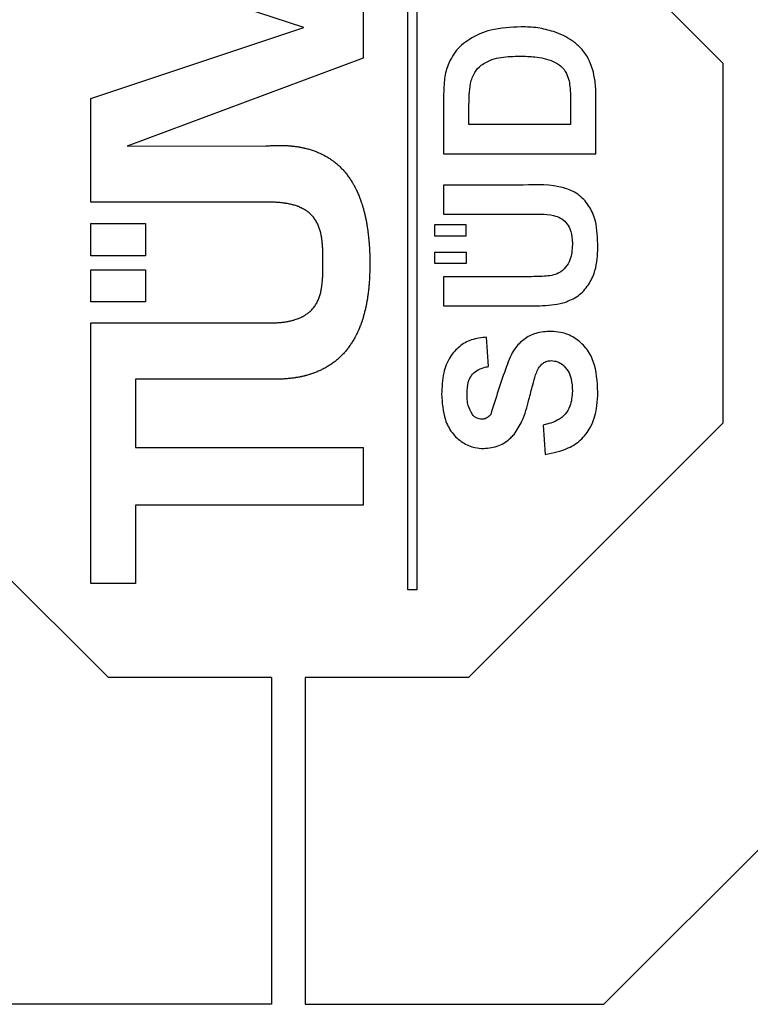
# Model space of a CAD drawing. Header units: millimetres. Extents: x 10 to 272, y 8 to 208.
# Tile 19 of 55: x 94.79 to 96.35, y 40.73 to 42.83. Entities that reach past the tile are written whole.
import ezdxf

# ---------------------------------------------------------------- set-up
doc = ezdxf.new("R2010")
doc.units = ezdxf.units.MM

msp = doc.modelspace()

# ---------------------------------------------------------------- linework, layer by layer
at = {"color": 7, "linetype": 'Continuous', "lineweight": 25}
for p, q in [((95.7505, 43.2819), (96.2939, 42.7385)), ((95.6214, 41.6141), (95.6214, 43.1012)), ((95.6405, 43.1012), (95.6405, 41.6141)), ((95.399, 42.8147), (94.9447, 42.964)), ((95.5262, 42.8746), (95.5262, 42.7494)), ((94.9447, 42.6629), (95.399, 42.8147)), ((95.5262, 42.7494), (95.022, 42.5615)), ((96.2939, 42.7385), (96.2939, 41.97)), ((94.9447, 42.4419), (94.9447, 42.6629)), ((95.6976, 42.6643), (95.6976, 42.5451)), ((95.9684, 42.659), (95.9684, 42.6076)), ((96.0226, 42.5451), (96.0226, 42.6678)), ((95.7517, 42.6076), (95.7517, 42.6385)), ((95.9684, 42.6076), (95.7517, 42.6076)), ((95.022, 42.5615), (95.318, 42.5617)), ((95.6976, 42.5451), (96.0226, 42.5451)), ((95.8675, 42.4784), (95.6976, 42.4784)), ((95.6976, 42.4784), (95.6976, 42.4159)), ((95.3298, 42.4417), (94.9447, 42.4419)), ((95.6976, 42.4159), (95.8777, 42.4159)), ((94.9447, 42.3962), (95.0611, 42.3962)), ((94.9447, 42.3274), (94.9447, 42.3962)), ((95.0611, 42.3962), (95.0611, 42.3274)), ((95.679, 42.3694), (95.679, 42.3941)), ((95.679, 42.3941), (95.7448, 42.3941)), ((95.7448, 42.3941), (95.7448, 42.3694)), ((95.7448, 42.3694), (95.679, 42.3694)), ((95.0611, 42.3274), (94.9447, 42.3274)), ((95.5402, 42.3161), (95.5402, 42.3111)), ((95.679, 42.3111), (95.679, 42.3348)), ((95.679, 42.3348), (95.7459, 42.3348)), ((95.7459, 42.3348), (95.7459, 42.3111)), ((94.9447, 42.2287), (94.9447, 42.2975)), ((94.9447, 42.2975), (95.0611, 42.2975)), ((95.0611, 42.2975), (95.0611, 42.2287)), ((95.7459, 42.3111), (95.679, 42.3111)), ((95.6976, 42.2826), (95.6976, 42.2201)), ((95.8739, 42.2826), (95.6976, 42.2826)), ((95.0611, 42.2287), (94.9447, 42.2287)), ((95.6976, 42.2201), (95.8702, 42.2201)), ((94.9447, 41.6276), (94.9447, 42.1839)), ((94.9447, 42.1839), (95.3298, 42.1839)), ((95.7934, 42.0909), (95.7892, 42.1534)), ((95.318, 42.0641), (95.0399, 42.0641)), ((95.0399, 42.0641), (95.0399, 41.9177)), ((94.9821, 41.4267), (94.4387, 41.97)), ((96.2939, 41.97), (95.7505, 41.4267)), ((95.9101, 41.9659), (95.9142, 41.9034)), ((95.0399, 41.9177), (95.5262, 41.9177)), ((95.5262, 41.9177), (95.5262, 41.795)), ((95.5262, 41.795), (95.0399, 41.795)), ((95.0399, 41.795), (95.0399, 41.6276)), ((96.9913, 41.6811), (96.0394, 40.7293)), ((95.0399, 41.6276), (94.9447, 41.6276)), ((95.6405, 41.6141), (95.6214, 41.6141)), ((95.3306, 41.4267), (94.9821, 41.4267)), ((95.3306, 41.4267), (95.3306, 40.7293)), ((95.402, 41.4267), (95.402, 40.7293)), ((95.7505, 41.4267), (95.402, 41.4267)), ((95.3306, 40.7293), (94.6932, 40.7293)), ((95.402, 40.7293), (96.0394, 40.7293))]:
    msp.add_line(p, q, dxfattribs=at)
for points, knots in [([(95.8632, 42.8159), (95.8412, 42.815), (95.8027, 42.8134), (95.7541, 42.7929), (95.7196, 42.7639), (95.709, 42.7385), (95.7037, 42.7258)], [0, 0, 0, 0, 0.332446, 0.584651, 0.792816, 1, 1, 1, 1]), ([(95.9323, 42.806), (95.9212, 42.809), (95.9043, 42.8135), (95.8809, 42.8157), (95.8691, 42.8158), (95.8632, 42.8159)], [0, 0, 0, 0, 0.493447, 0.746089, 1, 1, 1, 1]), ([(95.9897, 42.7714), (95.9841, 42.7765), (95.973, 42.7867), (95.9533, 42.798), (95.9394, 42.8033), (95.9323, 42.806)], [0, 0, 0, 0, 0.338541, 0.665689, 1, 1, 1, 1]), ([(96.0157, 42.7256), (96.0138, 42.7307), (96.0102, 42.7409), (96.0022, 42.7568), (95.9942, 42.7662), (95.9897, 42.7714)], [0, 0, 0, 0, 0.306332, 0.613267, 1, 1, 1, 1]), ([(95.7548, 42.695), (95.7573, 42.7032), (95.7617, 42.7182), (95.7785, 42.7362), (95.8048, 42.7493), (95.8336, 42.753), (95.8536, 42.7533), (95.8602, 42.7534)], [0, 0, 0, 0, 0.192315, 0.349639, 0.544033, 0.849351, 1, 1, 1, 1]), ([(95.8602, 42.7534), (95.871, 42.7532), (95.8952, 42.7527), (95.9257, 42.7462), (95.9491, 42.7331), (95.9602, 42.7175), (95.9637, 42.7059), (95.9653, 42.7006)], [0, 0, 0, 0, 0.253763, 0.567064, 0.717663, 0.870115, 1, 1, 1, 1]), ([(95.7037, 42.7258), (95.7025, 42.7205), (95.7, 42.71), (95.698, 42.6894), (95.6977, 42.6741), (95.6976, 42.6643)], [0, 0, 0, 0, 0.262393, 0.524663, 1, 1, 1, 1]), ([(96.0226, 42.6678), (96.0225, 42.6732), (96.0223, 42.6841), (96.0209, 42.7035), (96.0177, 42.7172), (96.0157, 42.7256)], [0, 0, 0, 0, 0.278639, 0.557408, 1, 1, 1, 1]), ([(95.7517, 42.6385), (95.7518, 42.6439), (95.7518, 42.6548), (95.7522, 42.6737), (95.7539, 42.687), (95.7548, 42.695)], [0, 0, 0, 0, 0.286866, 0.573764, 1, 1, 1, 1]), ([(95.9653, 42.7006), (95.9662, 42.6953), (95.9677, 42.6857), (95.9683, 42.6718), (95.9683, 42.6633), (95.9684, 42.659)], [0, 0, 0, 0, 0.389903, 0.694668, 1, 1, 1, 1]), ([(95.318, 42.5617), (95.3184, 42.5617), (95.3202, 42.5619), (95.3235, 42.5622), (95.3272, 42.5624), (95.3308, 42.5626), (95.3337, 42.5627), (95.3374, 42.5629), (95.3403, 42.5629), (95.344, 42.563), (95.3469, 42.563), (95.3499, 42.563), (95.3528, 42.5629), (95.3557, 42.5629), (95.3594, 42.5627), (95.3623, 42.5626), (95.3653, 42.5624), (95.3682, 42.5622), (95.3711, 42.5619), (95.3748, 42.5616), (95.3777, 42.5612), (95.3806, 42.5609), (95.3835, 42.5605), (95.3864, 42.56), (95.3893, 42.5596), (95.3915, 42.5592), (95.3943, 42.5586), (95.3972, 42.558), (95.4001, 42.5574), (95.4029, 42.5567), (95.4058, 42.556), (95.4093, 42.5551), (95.4128, 42.554), (95.417, 42.5527), (95.4226, 42.5508), (95.4281, 42.5487), (95.4334, 42.5463), (95.4374, 42.5445), (95.4414, 42.5425), (95.4452, 42.5404), (95.4503, 42.5375), (95.4553, 42.5343), (95.4601, 42.531), (95.4636, 42.5283), (95.4671, 42.5256), (95.4704, 42.5228), (95.4748, 42.5189), (95.479, 42.5148), (95.483, 42.5105), (95.486, 42.5072), (95.4888, 42.5038), (95.4915, 42.5004), (95.495, 42.4957), (95.4984, 42.4909), (95.5015, 42.4859), (95.5034, 42.4828), (95.5049, 42.4802), (95.506, 42.4783), (95.5074, 42.4757), (95.5088, 42.4731), (95.5101, 42.4705), (95.5111, 42.4686), (95.5123, 42.4659), (95.5136, 42.4632), (95.5147, 42.4606), (95.5159, 42.4579), (95.517, 42.4552), (95.5184, 42.4518), (95.5194, 42.449), (95.5204, 42.4463), (95.5214, 42.4435), (95.5224, 42.4407), (95.5233, 42.4379), (95.5242, 42.4351), (95.525, 42.4323), (95.526, 42.4288), (95.5268, 42.426), (95.5278, 42.4224), (95.5285, 42.4196), (95.5294, 42.416), (95.53, 42.4132), (95.5308, 42.4096), (95.5314, 42.4067), (95.5322, 42.4031), (95.5327, 42.4002), (95.5334, 42.3966), (95.534, 42.393), (95.5346, 42.3894), (95.5351, 42.3858), (95.5356, 42.3829), (95.536, 42.3792), (95.5365, 42.3756), (95.5369, 42.372), (95.5373, 42.3683), (95.5377, 42.3647), (95.5381, 42.3603), (95.5384, 42.3566), (95.5387, 42.353), (95.5393, 42.3449), (95.5399, 42.3324), (95.5401, 42.3213), (95.5402, 42.3161)], [0, 0, 0, 0, 0.0028454, 0.0142365, 0.0256248, 0.0313205, 0.0427086, 0.0484039, 0.0597933, 0.065488, 0.0768786, 0.0825728, 0.0882675, 0.0996572, 0.1053506, 0.1167412, 0.1224345, 0.1281311, 0.1395191, 0.1452141, 0.1566037, 0.1622996, 0.1679931, 0.1793824, 0.1850773, 0.1907726, 0.1964664, 0.2078582, 0.2135532, 0.2192477, 0.2306369, 0.2363313, 0.2477217, 0.2591107, 0.2705021, 0.2932876, 0.3046783, 0.3160695, 0.3274599, 0.3388495, 0.3502395, 0.3730279, 0.3844178, 0.3958096, 0.4072, 0.41859, 0.4299805, 0.4527696, 0.4641584, 0.475549, 0.4869404, 0.4983304, 0.5097205, 0.5325066, 0.5438972, 0.5552872, 0.5609806, 0.5666757, 0.5723713, 0.5837603, 0.5894559, 0.59515, 0.6008442, 0.6122346, 0.6179294, 0.6236235, 0.6350141, 0.6407081, 0.6520981, 0.6577935, 0.6634878, 0.6748773, 0.6805723, 0.6862666, 0.6976559, 0.7033503, 0.7147405, 0.7204348, 0.7318245, 0.7375188, 0.7489087, 0.7546036, 0.7659931, 0.7716874, 0.7830768, 0.7887712, 0.8001609, 0.8115506, 0.8172452, 0.8286344, 0.8343291, 0.8457184, 0.857108, 0.8628024, 0.8741917, 0.8855813, 0.8969707, 0.9026654, 0.9140546, 0.9596175, 1, 1, 1, 1]), ([(96.0267, 42.3531), (96.0259, 42.3717), (96.0246, 42.4016), (96.0063, 42.4389), (95.9829, 42.462), (95.9357, 42.4801), (95.8968, 42.4791), (95.8675, 42.4784)], [0, 0, 0, 0, 0.2319865, 0.372855, 0.5148585, 0.6353766, 1, 1, 1, 1]), ([(95.3298, 42.1839), (95.3302, 42.1839), (95.332, 42.1839), (95.3368, 42.1841), (95.3426, 42.1844), (95.3485, 42.1849), (95.3529, 42.1853), (95.3572, 42.1859), (95.3616, 42.1865), (95.3652, 42.1872), (95.3688, 42.1879), (95.3724, 42.1887), (95.3759, 42.1896), (95.3794, 42.1906), (95.3829, 42.1917), (95.3864, 42.193), (95.3898, 42.1943), (95.3925, 42.1955), (95.3951, 42.1968), (95.3977, 42.1981), (95.4003, 42.1995), (95.4028, 42.2011), (95.4053, 42.2027), (95.4076, 42.2044), (95.4099, 42.2062), (95.4122, 42.2081), (95.4149, 42.2106), (95.4189, 42.2149), (95.4225, 42.2195), (95.4257, 42.2245), (95.4278, 42.2283), (95.4297, 42.2323), (95.4314, 42.2364), (95.4334, 42.2419), (95.435, 42.2476), (95.4362, 42.2533), (95.4369, 42.2569), (95.4374, 42.2598), (95.4377, 42.262), (95.4381, 42.2649), (95.4384, 42.2678), (95.4387, 42.2707), (95.439, 42.2736), (95.4392, 42.2766), (95.4394, 42.2795), (95.4396, 42.2824), (95.4397, 42.2853), (95.4398, 42.2883), (95.4399, 42.2912), (95.4399, 42.2941), (95.44, 42.2971), (95.44, 42.3), (95.44, 42.3029), (95.44, 42.3059), (95.44, 42.3088), (95.44, 42.3117), (95.44, 42.3147), (95.44, 42.3176), (95.44, 42.3205), (95.44, 42.3235), (95.44, 42.3264), (95.44, 42.3293), (95.4399, 42.3323), (95.4399, 42.3352), (95.4398, 42.3381), (95.4397, 42.3411), (95.4395, 42.344), (95.4394, 42.3469), (95.4392, 42.3499), (95.4389, 42.3528), (95.4387, 42.3557), (95.4383, 42.3586), (95.4381, 42.3608), (95.4377, 42.3637), (95.4373, 42.3666), (95.4366, 42.3702), (95.4359, 42.3738), (95.4349, 42.3781), (95.4333, 42.3838), (95.4314, 42.3893), (95.4291, 42.3947), (95.4271, 42.3986), (95.4249, 42.4025), (95.4216, 42.4073), (95.4179, 42.4119), (95.4143, 42.4156), (95.4116, 42.4181), (95.4093, 42.4199), (95.407, 42.4217), (95.4046, 42.4234), (95.4021, 42.425), (95.3996, 42.4265), (95.397, 42.4279), (95.3944, 42.4292), (95.3911, 42.4308), (95.3884, 42.4319), (95.3849, 42.4332), (95.3815, 42.4344), (95.378, 42.4354), (95.3744, 42.4364), (95.3709, 42.4373), (95.3665, 42.4382), (95.3629, 42.4388), (95.3593, 42.4394), (95.3557, 42.44), (95.3513, 42.4405), (95.3469, 42.4409), (95.3426, 42.4412), (95.3368, 42.4416), (95.3326, 42.4417), (95.3298, 42.4417)], [0, 0, 0, 0, 0.002757, 0.013787, 0.035848, 0.046876, 0.057905, 0.068935, 0.079964, 0.090994, 0.096509, 0.107538, 0.118568, 0.124082, 0.135113, 0.146143, 0.151659, 0.16269, 0.168205, 0.173719, 0.184753, 0.190267, 0.195782, 0.206815, 0.21233, 0.217845, 0.228878, 0.239913, 0.262017, 0.273051, 0.284085, 0.295117, 0.306149, 0.317182, 0.339259, 0.350289, 0.361319, 0.366833, 0.372348, 0.377862, 0.388892, 0.394406, 0.399921, 0.410949, 0.416464, 0.421978, 0.433007, 0.438521, 0.444036, 0.455064, 0.460578, 0.466093, 0.477121, 0.482636, 0.48815, 0.499179, 0.504693, 0.510207, 0.521236, 0.52675, 0.532264, 0.543293, 0.548807, 0.554321, 0.56535, 0.570865, 0.576379, 0.587408, 0.592922, 0.598436, 0.609465, 0.61498, 0.620495, 0.626009, 0.637039, 0.642553, 0.653583, 0.664613, 0.675644, 0.697724, 0.708756, 0.719789, 0.730822, 0.741857, 0.763959, 0.774995, 0.780509, 0.791544, 0.797059, 0.802573, 0.813606, 0.819121, 0.824635, 0.835669, 0.841184, 0.852213, 0.85773, 0.868759, 0.87979, 0.885305, 0.896334, 0.907364, 0.918395, 0.923908, 0.934937, 0.945967, 0.956995, 0.968025, 0.979054, 1, 1, 1, 1]), ([(95.8777, 42.4159), (95.8961, 42.4165), (95.9197, 42.4173), (95.9474, 42.4089), (95.9595, 42.3984), (95.9694, 42.3826), (95.9722, 42.3658), (95.9725, 42.3546), (95.9726, 42.3512)], [0, 0, 0, 0, 0.404978, 0.51837, 0.631909, 0.749945, 0.92569, 1, 1, 1, 1]), ([(95.9726, 42.3512), (95.9719, 42.3401), (95.9708, 42.3226), (95.9586, 42.3021), (95.9448, 42.29), (95.9335, 42.2867), (95.9283, 42.2851)], [0, 0, 0, 0, 0.380654, 0.596715, 0.813032, 1, 1, 1, 1]), ([(95.9523, 42.2265), (95.9623, 42.2302), (95.9826, 42.2376), (96.0054, 42.261), (96.0232, 42.295), (96.0264, 42.3272), (96.0267, 42.3485), (96.0267, 42.3531)], [0, 0, 0, 0, 0.199418, 0.402528, 0.597855, 0.913942, 1, 1, 1, 1]), ([(95.5402, 42.3111), (95.5402, 42.3108), (95.5402, 42.3089), (95.5402, 42.3012), (95.54, 42.291), (95.5395, 42.2807), (95.5392, 42.2749), (95.5389, 42.2705), (95.5385, 42.2661), (95.5382, 42.2624), (95.5379, 42.2588), (95.5375, 42.2551), (95.5371, 42.2515), (95.5367, 42.2479), (95.5363, 42.2449), (95.5358, 42.2413), (95.5353, 42.2384), (95.5348, 42.2348), (95.5343, 42.2319), (95.5337, 42.2283), (95.5331, 42.2254), (95.5324, 42.2218), (95.5318, 42.2189), (95.531, 42.2153), (95.5304, 42.2125), (95.5295, 42.2089), (95.5288, 42.2061), (95.5279, 42.2025), (95.5271, 42.1997), (95.5263, 42.1969), (95.5254, 42.1941), (95.5246, 42.1913), (95.5234, 42.1878), (95.5225, 42.185), (95.5215, 42.1822), (95.5205, 42.1795), (95.5194, 42.1768), (95.5183, 42.174), (95.5172, 42.1713), (95.5161, 42.1686), (95.5149, 42.1659), (95.514, 42.1639), (95.5127, 42.1613), (95.5114, 42.1587), (95.5101, 42.1561), (95.509, 42.1541), (95.5076, 42.1515), (95.5058, 42.1483), (95.5028, 42.1433), (95.4996, 42.1384), (95.4963, 42.1336), (95.4936, 42.13), (95.4909, 42.1266), (95.4872, 42.1221), (95.4832, 42.1177), (95.4791, 42.1135), (95.476, 42.1105), (95.4727, 42.1075), (95.4694, 42.1046), (95.4648, 42.1009), (95.4601, 42.0974), (95.4552, 42.0941), (95.4515, 42.0918), (95.4477, 42.0895), (95.4426, 42.0866), (95.4374, 42.084), (95.4321, 42.0815), (95.428, 42.0798), (95.4239, 42.0781), (95.4205, 42.0768), (95.4171, 42.0756), (95.4143, 42.0747), (95.4115, 42.0738), (95.4087, 42.073), (95.4058, 42.0722), (95.403, 42.0714), (95.4009, 42.0709), (95.398, 42.0702), (95.3952, 42.0695), (95.3923, 42.0689), (95.3894, 42.0683), (95.3865, 42.0678), (95.3836, 42.0673), (95.3808, 42.0668), (95.3779, 42.0664), (95.3742, 42.0659), (95.3713, 42.0655), (95.3684, 42.0652), (95.3655, 42.0649), (95.3625, 42.0647), (95.3589, 42.0644), (95.356, 42.0642), (95.3523, 42.064), (95.3494, 42.0639), (95.3457, 42.0637), (95.3428, 42.0637), (95.3391, 42.0636), (95.3362, 42.0636), (95.3325, 42.0636), (95.3296, 42.0637), (95.3259, 42.0638), (95.3223, 42.0639), (95.3195, 42.0641), (95.318, 42.0641)], [0, 0, 0, 0, 0.00285, 0.01425, 0.059855, 0.082656, 0.094056, 0.105456, 0.116857, 0.128257, 0.133957, 0.145357, 0.156757, 0.162457, 0.173857, 0.179557, 0.190957, 0.196657, 0.208058, 0.213757, 0.225158, 0.230858, 0.242258, 0.247958, 0.259359, 0.265059, 0.276459, 0.282159, 0.293559, 0.299259, 0.304959, 0.316359, 0.32206, 0.33346, 0.33916, 0.34486, 0.356261, 0.361961, 0.367661, 0.379061, 0.384761, 0.390461, 0.396162, 0.407562, 0.413262, 0.418962, 0.424663, 0.436062, 0.447463, 0.47027, 0.481672, 0.493072, 0.504474, 0.515876, 0.538684, 0.550085, 0.561486, 0.572886, 0.584288, 0.595689, 0.618499, 0.629899, 0.641301, 0.652701, 0.664103, 0.68691, 0.698311, 0.709712, 0.721112, 0.732513, 0.738215, 0.749616, 0.755316, 0.761015, 0.772415, 0.778116, 0.783817, 0.789515, 0.800918, 0.806616, 0.812317, 0.823718, 0.829418, 0.835117, 0.846517, 0.852218, 0.863619, 0.869319, 0.875018, 0.886419, 0.892118, 0.90352, 0.909218, 0.92062, 0.926321, 0.93772, 0.94342, 0.954821, 0.960521, 0.971921, 0.97762, 0.988811, 1, 1, 1, 1]), ([(95.9283, 42.2851), (95.923, 42.2845), (95.9122, 42.2832), (95.894, 42.2827), (95.8813, 42.2826), (95.8739, 42.2826)], [0, 0, 0, 0, 0.2986504, 0.596654, 1, 1, 1, 1]), ([(95.8702, 42.2201), (95.881, 42.2202), (95.9002, 42.2204), (95.9277, 42.2221), (95.9441, 42.225), (95.9523, 42.2265)], [0, 0, 0, 0, 0.394085, 0.696183, 1, 1, 1, 1]), ([(95.7892, 42.1534), (95.7783, 42.1523), (95.7574, 42.1501), (95.7302, 42.1344), (95.7087, 42.1102), (95.6952, 42.0745), (95.694, 42.047), (95.6934, 42.0317)], [0, 0, 0, 0, 0.1880745, 0.3577747, 0.527352, 0.7378718, 1, 1, 1, 1]), ([(95.927, 42.1659), (95.916, 42.1653), (95.8955, 42.164), (95.8684, 42.1501), (95.8451, 42.1263), (95.8235, 42.0701), (95.8088, 42.0225), (95.7981, 41.9881)], [0, 0, 0, 0, 0.1368235, 0.2549824, 0.372956, 0.5460191, 1, 1, 1, 1]), ([(96.0267, 42.0366), (96.0255, 42.0588), (96.0238, 42.092), (96.0029, 42.1317), (95.9779, 42.1532), (95.9512, 42.1644), (95.9339, 42.1655), (95.927, 42.1659)], [0, 0, 0, 0, 0.358063, 0.537141, 0.716981, 0.887667, 1, 1, 1, 1]), ([(95.7476, 42.0325), (95.748, 42.0416), (95.7486, 42.0555), (95.7566, 42.0726), (95.7682, 42.0832), (95.7813, 42.0885), (95.7902, 42.0903), (95.7934, 42.0909)], [0, 0, 0, 0, 0.3269515, 0.4973587, 0.6685702, 0.8833488, 1, 1, 1, 1]), ([(95.894, 42.073), (95.8955, 42.0769), (95.8985, 42.0847), (95.905, 42.0945), (95.9136, 42.101), (95.9214, 42.1032), (95.9261, 42.1034), (95.9277, 42.1034)], [0, 0, 0, 0, 0.2563244, 0.5147182, 0.7098956, 0.9046862, 1, 1, 1, 1]), ([(95.9277, 42.1034), (95.9321, 42.103), (95.9409, 42.1021), (95.9535, 42.094), (95.9641, 42.0816), (95.9715, 42.0619), (95.9721, 42.0472), (95.9726, 42.0383)], [0, 0, 0, 0, 0.148221, 0.29728, 0.498745, 0.698079, 1, 1, 1, 1]), ([(95.8798, 42.0202), (95.8812, 42.0255), (95.8838, 42.036), (95.8882, 42.0536), (95.8919, 42.0659), (95.894, 42.073)], [0, 0, 0, 0, 0.297613, 0.595244, 1, 1, 1, 1]), ([(95.6934, 42.0317), (95.6945, 42.0132), (95.6963, 41.9843), (95.7141, 41.9487), (95.7368, 41.928), (95.7612, 41.9173), (95.7769, 41.9163), (95.7832, 41.9159)], [0, 0, 0, 0, 0.335837, 0.523959, 0.713307, 0.88637, 1, 1, 1, 1]), ([(95.7591, 41.9886), (95.7557, 41.9949), (95.7503, 42.0047), (95.7479, 42.02), (95.7477, 42.0283), (95.7476, 42.0325)], [0, 0, 0, 0, 0.458188, 0.72675, 1, 1, 1, 1]), ([(95.8479, 41.9459), (95.8541, 41.9551), (95.8647, 41.9709), (95.8736, 41.9968), (95.8777, 42.0124), (95.8798, 42.0202)], [0, 0, 0, 0, 0.403591, 0.700634, 1, 1, 1, 1]), ([(95.9726, 42.0383), (95.9717, 42.0272), (95.9704, 42.0095), (95.9578, 41.9883), (95.9384, 41.9729), (95.921, 41.9686), (95.9101, 41.9659)], [0, 0, 0, 0, 0.311517, 0.497121, 0.683468, 1, 1, 1, 1]), ([(95.9142, 41.9034), (95.9313, 41.9066), (95.9598, 41.9119), (95.994, 41.9353), (96.0162, 41.9667), (96.0255, 42.0024), (96.0264, 42.0268), (96.0267, 42.0366)], [0, 0, 0, 0, 0.264576, 0.443645, 0.623256, 0.847641, 1, 1, 1, 1]), ([(95.7788, 41.9784), (95.7754, 41.9788), (95.7695, 41.9794), (95.7629, 41.9838), (95.7602, 41.9872), (95.7591, 41.9886)], [0, 0, 0, 0, 0.435458, 0.759465, 1, 1, 1, 1]), ([(95.7981, 41.9881), (95.7959, 41.9858), (95.7925, 41.9822), (95.7856, 41.979), (95.7813, 41.9786), (95.7788, 41.9784)], [0, 0, 0, 0, 0.420754, 0.668071, 1, 1, 1, 1]), ([(95.7832, 41.9159), (95.7942, 41.9171), (95.8156, 41.9193), (95.8365, 41.9338), (95.8457, 41.9436), (95.8479, 41.9459)], [0, 0, 0, 0, 0.449166, 0.866383, 1, 1, 1, 1])]:
    msp.add_open_spline(points, degree=3, knots=knots, dxfattribs=at)

doc.saveas('drawing.dxf')
